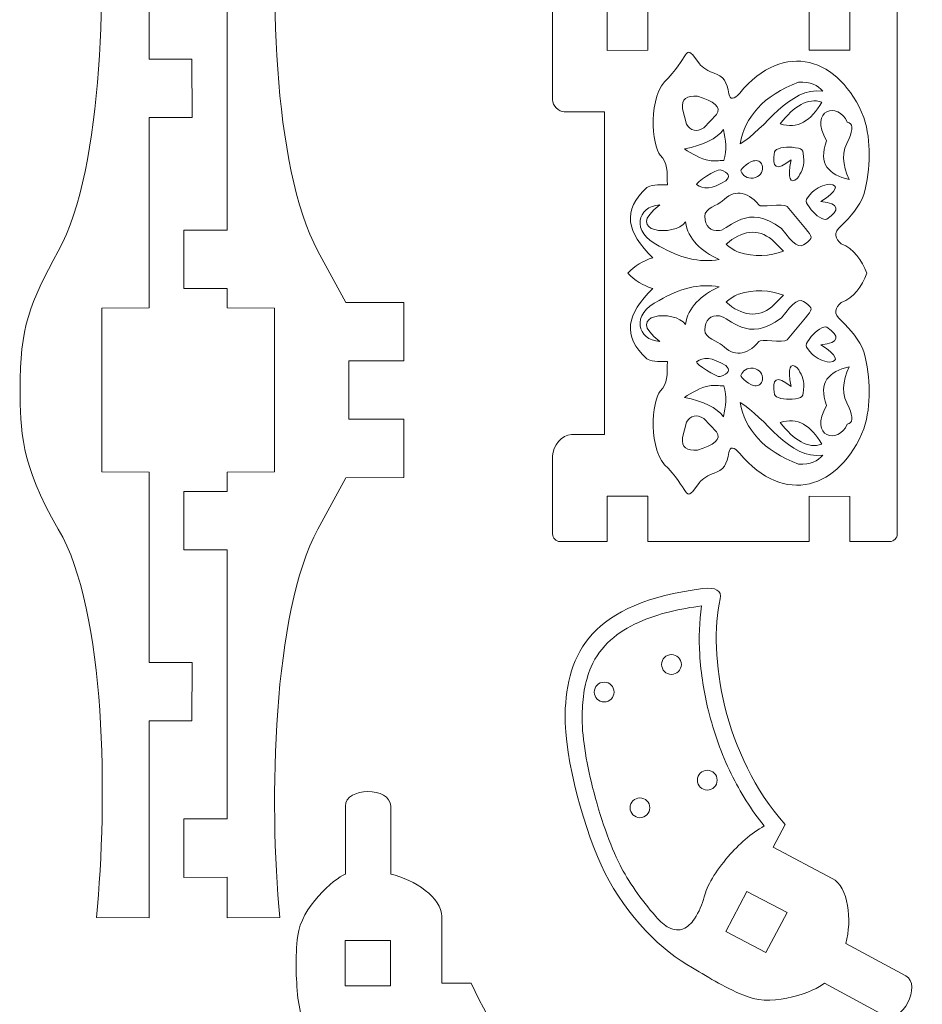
# Model space of a CAD drawing. Header units: centimetres. Extents: x -33 to 33, y -31.2 to 31.2.
# Tile 38 of 41: x 14.8 to 26.8, y -18.4 to -5.2. Entities that reach past the tile are written whole.
import ezdxf

# ---------------------------------------------------------------- set-up
doc = ezdxf.new("R2010")
doc.units = ezdxf.units.CM
doc.header["$MEASUREMENT"] = 0
doc.layers.add('layer 1', color=7, linetype='Continuous')

msp = doc.modelspace()

# ---------------------------------------------------------------- linework, layer by layer
at = {"layer": 'layer 1', "color": 250, "lineweight": 9}
for points, knots in [([(15.30892, -8.32359), (15.91531, -7.2059), (15.96488, -4.70376), (15.819, -3.14547), (15.819, -3.14547), (15.819, -3.14547), (16.5193, -3.1426), (16.5193, -3.1426), (16.5193, -3.1426), (16.5193, -3.1426), (16.5193, -5.7665), (16.5193, -5.7665), (16.5193, -5.7665), (16.5193, -5.7665), (17.09036, -5.7665), (17.09036, -5.7665), (17.09036, -5.7665), (17.09036, -5.7665), (17.09151, -6.54446), (17.09151, -6.54446), (17.09151, -6.54446), (17.09151, -6.54446), (16.51812, -6.54446), (16.51812, -6.54446), (16.51812, -6.54446), (16.51812, -6.54446), (16.52073, -9.08184), (16.52073, -9.08184), (16.52073, -9.08184), (16.52073, -9.08184), (15.88766, -9.08427), (15.88766, -9.08427), (15.88766, -9.08427), (15.88894, -9.81277), (15.88889, -10.54056), (15.88763, -11.26906), (15.88763, -11.26906), (15.88763, -11.26906), (16.52069, -11.27149), (16.52069, -11.27149), (16.52069, -11.27149), (16.52069, -11.27149), (16.52009, -13.80885), (16.52009, -13.80885), (16.52009, -13.80885), (16.52009, -13.80885), (17.09266, -13.80885), (17.09266, -13.80885), (17.09266, -13.80885), (17.09266, -13.80885), (17.09031, -14.58682), (17.09031, -14.58682), (17.09031, -14.58682), (17.09031, -14.58682), (16.5199, -14.58682), (16.5199, -14.58682), (16.5199, -14.58682), (16.5199, -14.58682), (16.51925, -17.21073), (16.51925, -17.21073), (16.51925, -17.21073), (16.51925, -17.21073), (15.81897, -17.20786), (15.81897, -17.20786), (15.81897, -17.20786), (15.96483, -15.64958), (15.95371, -13.12567), (15.30887, -12.02974), (15.30887, -12.02974), (14.79409, -11.1548), (14.80453, -10.69218), (14.8007, -10.17427), (14.8007, -10.17427), (14.79448, -9.33541), (14.9291, -9.02367), (15.30892, -8.32359)], [0, 0, 0, 0, 0.05, 0.05, 0.05, 0.05, 0.1, 0.1, 0.1, 0.1, 0.15, 0.15, 0.15, 0.15, 0.2, 0.2, 0.2, 0.2, 0.25, 0.25, 0.25, 0.25, 0.3, 0.3, 0.3, 0.3, 0.35, 0.35, 0.35, 0.35, 0.4, 0.4, 0.4, 0.4, 0.45, 0.45, 0.45, 0.45, 0.5, 0.5, 0.5, 0.5, 0.55, 0.55, 0.55, 0.55, 0.6, 0.6, 0.6, 0.6, 0.65, 0.65, 0.65, 0.65, 0.7, 0.7, 0.7, 0.7, 0.75, 0.75, 0.75, 0.75, 0.8, 0.8, 0.8, 0.8, 0.85, 0.85, 0.85, 0.85, 0.9, 0.9, 0.9, 0.9, 1, 1, 1, 1]), ([(19.9156, -9.00905), (19.9156, -9.00905), (19.1416, -9.00814), (19.1416, -9.00814), (19.1416, -9.00814), (19.1416, -9.00814), (18.7702, -8.32359), (18.7702, -8.32359), (18.7702, -8.32359), (18.1638, -7.20591), (18.11424, -4.70376), (18.26012, -3.14547), (18.26012, -3.14547), (18.26012, -3.14547), (17.55983, -3.14262), (17.55983, -3.14262), (17.55983, -3.14262), (17.55983, -3.14262), (17.55969, -3.68149), (17.55969, -3.68149), (17.55969, -3.68149), (17.55969, -3.68149), (16.9822, -3.68109), (16.9822, -3.68109), (16.9822, -3.68109), (16.9822, -3.68109), (16.981, -4.45947), (16.981, -4.45947), (16.981, -4.45947), (16.981, -4.45947), (17.55951, -4.45982), (17.55951, -4.45982), (17.55951, -4.45982), (17.55951, -4.45982), (17.55863, -8.04612), (17.55863, -8.04612), (17.55863, -8.04612), (17.55863, -8.04612), (16.98116, -8.04572), (16.98116, -8.04572), (16.98116, -8.04572), (16.98116, -8.04572), (16.97994, -8.8241), (16.97994, -8.8241), (16.97994, -8.8241), (16.97994, -8.8241), (17.55844, -8.82445), (17.55844, -8.82445), (17.55844, -8.82445), (17.55844, -8.82445), (17.55838, -9.08184), (17.55838, -9.08184), (17.55838, -9.08184), (17.55838, -9.08184), (18.19145, -9.08427), (18.19145, -9.08427), (18.19145, -9.08427), (18.19019, -9.81277), (18.19022, -10.54057), (18.19149, -11.26906), (18.19149, -11.26906), (18.19149, -11.26906), (17.55843, -11.27149), (17.55843, -11.27149), (17.55843, -11.27149), (17.55843, -11.27149), (17.55849, -11.52888), (17.55849, -11.52888), (17.55849, -11.52888), (17.55849, -11.52888), (16.97999, -11.52924), (16.97999, -11.52924), (16.97999, -11.52924), (16.97999, -11.52924), (16.98119, -12.30761), (16.98119, -12.30761), (16.98119, -12.30761), (16.98119, -12.30761), (17.55868, -12.30723), (17.55868, -12.30723), (17.55868, -12.30723), (17.55868, -12.30723), (17.55955, -15.89351), (17.55955, -15.89351), (17.55955, -15.89351), (17.55955, -15.89351), (16.98104, -15.89387), (16.98104, -15.89387), (16.98104, -15.89387), (16.98104, -15.89387), (16.98224, -16.67224), (16.98224, -16.67224), (16.98224, -16.67224), (16.98224, -16.67224), (17.55973, -16.67185), (17.55973, -16.67185), (17.55973, -16.67185), (17.55973, -16.67185), (17.55986, -17.21073), (17.55986, -17.21073), (17.55986, -17.21073), (17.55986, -17.21073), (18.26016, -17.20786), (18.26016, -17.20786), (18.26016, -17.20786), (18.11428, -15.64958), (18.16384, -13.14743), (18.77024, -12.02974), (18.77024, -12.02974), (18.77024, -12.02974), (19.14163, -11.34521), (19.14163, -11.34521), (19.14163, -11.34521), (19.14163, -11.34521), (19.91563, -11.34429), (19.91563, -11.34429), (19.91563, -11.34429), (19.91563, -11.34429), (19.91399, -10.56596), (19.91399, -10.56596), (19.91399, -10.56596), (19.91399, -10.56596), (19.18239, -10.56628), (19.18239, -10.56628), (19.18239, -10.56628), (19.18193, -10.30643), (19.1819, -10.04692), (19.18236, -9.78705), (19.18236, -9.78705), (19.18236, -9.78705), (19.91396, -9.78739), (19.91396, -9.78739), (19.91396, -9.78739), (19.91396, -9.78739), (19.9156, -9.00905), (19.9156, -9.00905)], [0, 0, 0, 0, 0.02857143, 0.02857143, 0.02857143, 0.02857143, 0.05714286, 0.05714286, 0.05714286, 0.05714286, 0.08571429, 0.08571429, 0.08571429, 0.08571429, 0.11428571, 0.11428571, 0.11428571, 0.11428571, 0.14285714, 0.14285714, 0.14285714, 0.14285714, 0.17142857, 0.17142857, 0.17142857, 0.17142857, 0.2, 0.2, 0.2, 0.2, 0.22857143, 0.22857143, 0.22857143, 0.22857143, 0.25714286, 0.25714286, 0.25714286, 0.25714286, 0.28571429, 0.28571429, 0.28571429, 0.28571429, 0.31428571, 0.31428571, 0.31428571, 0.31428571, 0.34285714, 0.34285714, 0.34285714, 0.34285714, 0.37142857, 0.37142857, 0.37142857, 0.37142857, 0.4, 0.4, 0.4, 0.4, 0.42857143, 0.42857143, 0.42857143, 0.42857143, 0.45714286, 0.45714286, 0.45714286, 0.45714286, 0.48571429, 0.48571429, 0.48571429, 0.48571429, 0.51428571, 0.51428571, 0.51428571, 0.51428571, 0.54285714, 0.54285714, 0.54285714, 0.54285714, 0.57142857, 0.57142857, 0.57142857, 0.57142857, 0.6, 0.6, 0.6, 0.6, 0.62857143, 0.62857143, 0.62857143, 0.62857143, 0.65714286, 0.65714286, 0.65714286, 0.65714286, 0.68571429, 0.68571429, 0.68571429, 0.68571429, 0.71428571, 0.71428571, 0.71428571, 0.71428571, 0.74285714, 0.74285714, 0.74285714, 0.74285714, 0.77142857, 0.77142857, 0.77142857, 0.77142857, 0.8, 0.8, 0.8, 0.8, 0.82857143, 0.82857143, 0.82857143, 0.82857143, 0.85714286, 0.85714286, 0.85714286, 0.85714286, 0.88571429, 0.88571429, 0.88571429, 0.88571429, 0.91428571, 0.91428571, 0.91428571, 0.91428571, 0.94285714, 0.94285714, 0.94285714, 0.94285714, 1, 1, 1, 1]), ([(23.37159, -5.04255), (23.37159, -5.04255), (25.31658, -5.04255), (25.31658, -5.04255), (25.31658, -5.04255), (25.31658, -5.04255), (25.31668, -5.64771), (25.31668, -5.64771), (25.31668, -5.64771), (25.31668, -5.64771), (25.8606, -5.64465), (25.8606, -5.64465), (25.8606, -5.64465), (25.8606, -5.64465), (25.86049, -5.04255), (25.86049, -5.04255), (25.86049, -5.04255), (25.86049, -5.04255), (26.39156, -5.04255), (26.39156, -5.04255), (26.39156, -5.04255), (26.4468, -5.04255), (26.49202, -5.08775), (26.49202, -5.14301), (26.49202, -5.14301), (26.49202, -5.14301), (26.49202, -12.09497), (26.49202, -12.09497), (26.49202, -12.09497), (26.49202, -12.15021), (26.4468, -12.19543), (26.39156, -12.19543), (26.39156, -12.19543), (26.39156, -12.19543), (25.86044, -12.19543), (25.86044, -12.19543), (25.86044, -12.19543), (25.86044, -12.19543), (25.86056, -11.59439), (25.86056, -11.59439), (25.86056, -11.59439), (25.86056, -11.59439), (25.31664, -11.59133), (25.31664, -11.59133), (25.31664, -11.59133), (25.31664, -11.59133), (25.31655, -12.19543), (25.31655, -12.19543), (25.31655, -12.19543), (25.31655, -12.19543), (23.16835, -12.19543), (23.16835, -12.19543), (23.16835, -12.19543), (23.16835, -12.19543), (23.16846, -11.59289), (23.16846, -11.59289), (23.16846, -11.59289), (23.16846, -11.59289), (22.62454, -11.58985), (22.62454, -11.58985), (22.62454, -11.58985), (22.62454, -11.58985), (22.62444, -12.19543), (22.62444, -12.19543), (22.62444, -12.19543), (22.62444, -12.19543), (21.9978, -12.19543), (21.9978, -12.19543), (21.9978, -12.19543), (21.94256, -12.19543), (21.89735, -12.15021), (21.89735, -12.09497), (21.89735, -12.09497), (21.89735, -12.09497), (21.89735, -11.05215), (21.89735, -11.05215), (21.89735, -11.05215), (21.89735, -10.9261), (22.02207, -10.76905), (22.14811, -10.76905), (22.14811, -10.76905), (22.14811, -10.76905), (22.58773, -10.76905), (22.58773, -10.76905), (22.58773, -10.76905), (22.58773, -10.76905), (22.58773, -6.46873), (22.58773, -6.46873), (22.58773, -6.46873), (22.58773, -6.46873), (22.05287, -6.46873), (22.05287, -6.46873), (22.05287, -6.46873), (21.97836, -6.46873), (21.89735, -6.38264), (21.89735, -6.30811), (21.89735, -6.30811), (21.89735, -6.30811), (21.89735, -5.14301), (21.89735, -5.14301), (21.89735, -5.14301), (21.89735, -5.09237), (21.93532, -5.05017), (21.9842, -5.04348), (21.9842, -5.04348), (21.9842, -5.04348), (22.62448, -5.04303), (22.62448, -5.04303), (22.62448, -5.04303), (22.62448, -5.04303), (22.62459, -5.64919), (22.62459, -5.64919), (22.62459, -5.64919), (22.62459, -5.64919), (23.16851, -5.64613), (23.16851, -5.64613), (23.16851, -5.64613), (23.16851, -5.64613), (23.16839, -5.04268), (23.16839, -5.04268), (23.16839, -5.04268), (23.16839, -5.04268), (23.37159, -5.04255), (23.37159, -5.04255)], [0, 0, 0, 0, 0.03125, 0.03125, 0.03125, 0.03125, 0.0625, 0.0625, 0.0625, 0.0625, 0.09375, 0.09375, 0.09375, 0.09375, 0.125, 0.125, 0.125, 0.125, 0.15625, 0.15625, 0.15625, 0.15625, 0.1875, 0.1875, 0.1875, 0.1875, 0.21875, 0.21875, 0.21875, 0.21875, 0.25, 0.25, 0.25, 0.25, 0.28125, 0.28125, 0.28125, 0.28125, 0.3125, 0.3125, 0.3125, 0.3125, 0.34375, 0.34375, 0.34375, 0.34375, 0.375, 0.375, 0.375, 0.375, 0.40625, 0.40625, 0.40625, 0.40625, 0.4375, 0.4375, 0.4375, 0.4375, 0.46875, 0.46875, 0.46875, 0.46875, 0.5, 0.5, 0.5, 0.5, 0.53125, 0.53125, 0.53125, 0.53125, 0.5625, 0.5625, 0.5625, 0.5625, 0.59375, 0.59375, 0.59375, 0.59375, 0.625, 0.625, 0.625, 0.625, 0.65625, 0.65625, 0.65625, 0.65625, 0.6875, 0.6875, 0.6875, 0.6875, 0.71875, 0.71875, 0.71875, 0.71875, 0.75, 0.75, 0.75, 0.75, 0.78125, 0.78125, 0.78125, 0.78125, 0.8125, 0.8125, 0.8125, 0.8125, 0.84375, 0.84375, 0.84375, 0.84375, 0.875, 0.875, 0.875, 0.875, 0.90625, 0.90625, 0.90625, 0.90625, 0.9375, 0.9375, 0.9375, 0.9375, 1, 1, 1, 1]), ([(24.39742, -6.89562), (24.46187, -6.53957), (24.69992, -6.25582), (25.17651, -6.07146), (25.17651, -6.07146), (25.33779, -6.06322), (25.43166, -6.11622), (25.49845, -6.1938), (25.49845, -6.1938), (25.0479, -6.12628), (24.73413, -6.70582), (24.39742, -6.89562)], [0, 0, 0, 0, 0.25, 0.25, 0.25, 0.25, 0.5, 0.5, 0.5, 0.5, 1, 1, 1, 1]), ([(23.62964, -6.42872), (23.61038, -6.29171), (23.68973, -6.24805), (23.82925, -6.26131), (23.82925, -6.26131), (24.04856, -6.32516), (24.15726, -6.40349), (24.08035, -6.50597), (24.08035, -6.50597), (24.08035, -6.50597), (23.91295, -6.67982), (23.91295, -6.67982), (23.91295, -6.67982), (23.81528, -6.74411), (23.74018, -6.72072), (23.68116, -6.63475), (23.68116, -6.63475), (23.68116, -6.63475), (23.62964, -6.42872), (23.62964, -6.42872)], [0, 0, 0, 0, 0.16666667, 0.16666667, 0.16666667, 0.16666667, 0.33333333, 0.33333333, 0.33333333, 0.33333333, 0.5, 0.5, 0.5, 0.5, 0.66666667, 0.66666667, 0.66666667, 0.66666667, 1, 1, 1, 1]), ([(24.93183, -6.62844), (25.11639, -6.39128), (25.30099, -6.27539), (25.48557, -6.3387), (25.48557, -6.3387), (25.34214, -6.59167), (25.16113, -6.70172), (24.93183, -6.62844)], [0, 0, 0, 0, 0.33333333, 0.33333333, 0.33333333, 0.33333333, 1, 1, 1, 1]), ([(25.54996, -6.85699), (25.30187, -6.42713), (25.71323, -6.33176), (25.82361, -6.60588), (25.82361, -6.60588), (25.90703, -6.61492), (25.89797, -6.70412), (25.8526, -6.82481), (25.8526, -6.82481), (25.74467, -6.99336), (25.75979, -7.17795), (25.8493, -7.37223), (25.8493, -7.37223), (25.58086, -7.30543), (25.43197, -7.16428), (25.54996, -6.85699)], [0, 0, 0, 0, 0.2, 0.2, 0.2, 0.2, 0.4, 0.4, 0.4, 0.4, 0.6, 0.6, 0.6, 0.6, 1, 1, 1, 1]), ([(23.65379, -6.96316), (23.75394, -7.02802), (23.8699, -7.09432), (23.98948, -7.11797), (23.98948, -7.11797), (24.05254, -7.13043), (24.11548, -7.11596), (24.18015, -7.11608), (24.18015, -7.11608), (24.22513, -6.97477), (24.20534, -6.84157), (24.17532, -6.7056), (24.17532, -6.7056), (24.08811, -6.82699), (23.90847, -6.91047), (23.65379, -6.96316)], [0, 0, 0, 0, 0.2, 0.2, 0.2, 0.2, 0.4, 0.4, 0.4, 0.4, 0.6, 0.6, 0.6, 0.6, 1, 1, 1, 1]), ([(25.07586, -7.10881), (25.02681, -7.36792), (25.06267, -7.4324), (25.15957, -7.35668), (25.15957, -7.35668), (25.21075, -7.28251), (25.24683, -7.20334), (25.24649, -7.11203), (25.24649, -7.11203), (25.23999, -6.9602), (25.23341, -6.95397), (25.08874, -6.94139), (25.08874, -6.94139), (24.99733, -6.92689), (24.86066, -6.95887), (24.85372, -7.00257), (24.85372, -7.00257), (24.81936, -7.21064), (24.87847, -7.26992), (25.07586, -7.10881)], [0, 0, 0, 0, 0.16666667, 0.16666667, 0.16666667, 0.16666667, 0.33333333, 0.33333333, 0.33333333, 0.33333333, 0.5, 0.5, 0.5, 0.5, 0.66666667, 0.66666667, 0.66666667, 0.66666667, 1, 1, 1, 1]), ([(24.40788, -7.2545), (24.43297, -7.32622), (24.48798, -7.35661), (24.56885, -7.35108), (24.56885, -7.35108), (24.65836, -7.33054), (24.69824, -7.27932), (24.69762, -7.20299), (24.69762, -7.20299), (24.68026, -7.14116), (24.64633, -7.11247), (24.5946, -7.11929), (24.5946, -7.11929), (24.54068, -7.11371), (24.39832, -7.23072), (24.40788, -7.2545)], [0, 0, 0, 0, 0.2, 0.2, 0.2, 0.2, 0.4, 0.4, 0.4, 0.4, 0.6, 0.6, 0.6, 0.6, 1, 1, 1, 1]), ([(23.81724, -7.43641), (23.89877, -7.50487), (24.02224, -7.49997), (24.20681, -7.38811), (24.20681, -7.38811), (24.26521, -7.33086), (24.25466, -7.28016), (24.13274, -7.24003), (24.13274, -7.24003), (24.08553, -7.2266), (23.79764, -7.41523), (23.81724, -7.43641)], [0, 0, 0, 0, 0.25, 0.25, 0.25, 0.25, 0.5, 0.5, 0.5, 0.5, 1, 1, 1, 1]), ([(25.47433, -7.66495), (25.69337, -7.51809), (25.71415, -7.44729), (25.59222, -7.43138), (25.59222, -7.43138), (25.50346, -7.44695), (25.42174, -7.4768), (25.35691, -7.5411), (25.35691, -7.5411), (25.25328, -7.65226), (25.25346, -7.66132), (25.346, -7.77323), (25.346, -7.77323), (25.39981, -7.84854), (25.51849, -7.92348), (25.55449, -7.89776), (25.55449, -7.89776), (25.72686, -7.77626), (25.72762, -7.69254), (25.47433, -7.66495)], [0, 0, 0, 0, 0.16666667, 0.16666667, 0.16666667, 0.16666667, 0.33333333, 0.33333333, 0.33333333, 0.33333333, 0.5, 0.5, 0.5, 0.5, 0.66666667, 0.66666667, 0.66666667, 0.66666667, 1, 1, 1, 1]), ([(23.92485, -7.85722), (23.93185, -7.99816), (23.99728, -8.06396), (24.12445, -8.05036), (24.12445, -8.05036), (24.25832, -8.0334), (24.4923, -7.67463), (24.94862, -8.02462), (24.94862, -8.02462), (25.10768, -8.23342), (25.18737, -8.30223), (25.27698, -8.21776), (25.27698, -8.21776), (25.36595, -8.15076), (25.36455, -8.1337), (25.27054, -8.02462), (25.27054, -8.02462), (25.27054, -8.02462), (25.02589, -7.72844), (25.02589, -7.72844), (25.02589, -7.72844), (24.96685, -7.68337), (24.65994, -7.74777), (24.646, -7.70911), (24.646, -7.70911), (24.47801, -7.50826), (24.30908, -7.50729), (24.15827, -7.65841), (24.15827, -7.65841), (24.10496, -7.71031), (23.92585, -7.75515), (23.92485, -7.85722)], [0, 0, 0, 0, 0.11111111, 0.11111111, 0.11111111, 0.11111111, 0.22222222, 0.22222222, 0.22222222, 0.22222222, 0.33333333, 0.33333333, 0.33333333, 0.33333333, 0.44444444, 0.44444444, 0.44444444, 0.44444444, 0.55555556, 0.55555556, 0.55555556, 0.55555556, 0.66666667, 0.66666667, 0.66666667, 0.66666667, 0.77777778, 0.77777778, 0.77777778, 0.77777778, 1, 1, 1, 1]), ([(23.6677, -7.93489), (23.70365, -8.16897), (23.8764, -8.32327), (24.11844, -8.43711), (24.11844, -8.43711), (23.85231, -8.48601), (23.58617, -8.41401), (23.32002, -8.25684), (23.32002, -8.25684), (22.92808, -8.06709), (23.02813, -7.72457), (23.32646, -7.70955), (23.32646, -7.70955), (22.82442, -8.08302), (23.53228, -8.13879), (23.6677, -7.93489)], [0, 0, 0, 0, 0.2, 0.2, 0.2, 0.2, 0.4, 0.4, 0.4, 0.4, 0.6, 0.6, 0.6, 0.6, 1, 1, 1, 1]), ([(24.21177, -8.23268), (24.41144, -8.04837), (24.63771, -8.021), (24.82024, -8.1715), (24.82024, -8.1715), (24.82024, -8.1715), (24.97476, -8.32766), (24.97476, -8.32766), (24.97476, -8.32766), (24.78912, -8.39188), (24.59165, -8.40517), (24.37596, -8.34053), (24.37596, -8.34053), (24.30824, -8.31132), (24.25485, -8.27472), (24.21177, -8.23268)], [0, 0, 0, 0, 0.2, 0.2, 0.2, 0.2, 0.4, 0.4, 0.4, 0.4, 0.6, 0.6, 0.6, 0.6, 1, 1, 1, 1]), ([(23.6677, -9.30288), (23.70365, -9.0688), (23.8764, -8.91451), (24.11844, -8.80066), (24.11844, -8.80066), (23.85231, -8.75176), (23.58617, -8.82378), (23.32002, -8.98094), (23.32002, -8.98094), (22.92808, -9.17068), (23.02813, -9.5132), (23.32646, -9.52823), (23.32646, -9.52823), (22.82442, -9.15475), (23.53228, -9.09899), (23.6677, -9.30288)], [0, 0, 0, 0, 0.2, 0.2, 0.2, 0.2, 0.4, 0.4, 0.4, 0.4, 0.6, 0.6, 0.6, 0.6, 1, 1, 1, 1]), ([(24.21177, -9.00509), (24.41144, -9.1894), (24.63771, -9.21677), (24.82024, -9.06626), (24.82024, -9.06626), (24.82024, -9.06626), (24.97476, -8.91011), (24.97476, -8.91011), (24.97476, -8.91011), (24.78912, -8.84591), (24.59165, -8.8326), (24.37596, -8.89724), (24.37596, -8.89724), (24.30824, -8.92644), (24.25485, -8.96307), (24.21177, -9.00509)], [0, 0, 0, 0, 0.2, 0.2, 0.2, 0.2, 0.4, 0.4, 0.4, 0.4, 0.6, 0.6, 0.6, 0.6, 1, 1, 1, 1]), ([(23.92485, -9.38057), (23.93185, -9.2396), (23.99728, -9.17381), (24.12445, -9.18742), (24.12445, -9.18742), (24.25832, -9.20437), (24.4923, -9.56316), (24.94862, -9.21315), (24.94862, -9.21315), (25.10768, -9.00436), (25.18737, -8.93553), (25.27698, -9.02001), (25.27698, -9.02001), (25.36595, -9.08702), (25.36455, -9.10407), (25.27054, -9.21315), (25.27054, -9.21315), (25.27054, -9.21315), (25.02589, -9.50935), (25.02589, -9.50935), (25.02589, -9.50935), (24.96685, -9.55442), (24.65994, -9.49001), (24.646, -9.52865), (24.646, -9.52865), (24.47801, -9.72953), (24.30908, -9.73048), (24.15827, -9.57937), (24.15827, -9.57937), (24.10496, -9.52747), (23.92585, -9.48263), (23.92485, -9.38057)], [0, 0, 0, 0, 0.11111111, 0.11111111, 0.11111111, 0.11111111, 0.22222222, 0.22222222, 0.22222222, 0.22222222, 0.33333333, 0.33333333, 0.33333333, 0.33333333, 0.44444444, 0.44444444, 0.44444444, 0.44444444, 0.55555556, 0.55555556, 0.55555556, 0.55555556, 0.66666667, 0.66666667, 0.66666667, 0.66666667, 0.77777778, 0.77777778, 0.77777778, 0.77777778, 1, 1, 1, 1]), ([(25.47433, -9.57283), (25.69337, -9.71969), (25.71415, -9.79048), (25.59222, -9.80641), (25.59222, -9.80641), (25.50346, -9.79083), (25.42174, -9.76098), (25.35691, -9.69668), (25.35691, -9.69668), (25.25328, -9.58552), (25.25346, -9.57646), (25.346, -9.46456), (25.346, -9.46456), (25.39981, -9.38923), (25.51849, -9.3143), (25.55449, -9.34), (25.55449, -9.34), (25.72686, -9.46151), (25.72762, -9.54522), (25.47433, -9.57283)], [0, 0, 0, 0, 0.16666667, 0.16666667, 0.16666667, 0.16666667, 0.33333333, 0.33333333, 0.33333333, 0.33333333, 0.5, 0.5, 0.5, 0.5, 0.66666667, 0.66666667, 0.66666667, 0.66666667, 1, 1, 1, 1]), ([(23.81724, -9.80137), (23.89877, -9.7329), (24.02224, -9.7378), (24.20681, -9.84966), (24.20681, -9.84966), (24.26521, -9.90692), (24.25466, -9.95761), (24.13274, -9.99774), (24.13274, -9.99774), (24.08553, -10.01117), (23.79764, -9.82255), (23.81724, -9.80137)], [0, 0, 0, 0, 0.25, 0.25, 0.25, 0.25, 0.5, 0.5, 0.5, 0.5, 1, 1, 1, 1]), ([(25.07586, -10.12898), (25.02681, -9.86985), (25.06267, -9.80538), (25.15957, -9.88109), (25.15957, -9.88109), (25.21075, -9.95526), (25.24683, -10.03443), (25.24649, -10.12574), (25.24649, -10.12574), (25.23999, -10.27758), (25.23341, -10.2838), (25.08874, -10.29637), (25.08874, -10.29637), (24.99733, -10.31088), (24.86066, -10.2789), (24.85372, -10.23522), (24.85372, -10.23522), (24.81936, -10.02714), (24.87847, -9.96786), (25.07586, -10.12898)], [0, 0, 0, 0, 0.16666667, 0.16666667, 0.16666667, 0.16666667, 0.33333333, 0.33333333, 0.33333333, 0.33333333, 0.5, 0.5, 0.5, 0.5, 0.66666667, 0.66666667, 0.66666667, 0.66666667, 1, 1, 1, 1]), ([(24.40788, -9.98327), (24.43297, -9.91155), (24.48798, -9.88116), (24.56885, -9.88669), (24.56885, -9.88669), (24.65836, -9.90723), (24.69824, -9.95845), (24.69762, -10.03478), (24.69762, -10.03478), (24.68026, -10.09661), (24.64633, -10.12532), (24.5946, -10.11848), (24.5946, -10.11848), (24.54068, -10.12407), (24.39832, -10.00704), (24.40788, -9.98327)], [0, 0, 0, 0, 0.2, 0.2, 0.2, 0.2, 0.4, 0.4, 0.4, 0.4, 0.6, 0.6, 0.6, 0.6, 1, 1, 1, 1]), ([(25.54996, -10.38077), (25.30187, -10.81066), (25.71323, -10.90601), (25.82361, -10.6319), (25.82361, -10.6319), (25.90703, -10.62287), (25.89797, -10.53367), (25.8526, -10.41298), (25.8526, -10.41298), (25.74467, -10.24442), (25.75979, -10.05983), (25.8493, -9.86556), (25.8493, -9.86556), (25.58086, -9.93235), (25.43197, -10.07349), (25.54996, -10.38077)], [0, 0, 0, 0, 0.2, 0.2, 0.2, 0.2, 0.4, 0.4, 0.4, 0.4, 0.6, 0.6, 0.6, 0.6, 1, 1, 1, 1]), ([(23.65379, -10.27462), (23.75394, -10.20975), (23.8699, -10.14345), (23.98948, -10.1198), (23.98948, -10.1198), (24.05254, -10.10734), (24.11548, -10.1218), (24.18015, -10.12169), (24.18015, -10.12169), (24.22513, -10.26301), (24.20534, -10.39622), (24.17532, -10.53217), (24.17532, -10.53217), (24.08811, -10.4108), (23.90847, -10.32732), (23.65379, -10.27462)], [0, 0, 0, 0, 0.2, 0.2, 0.2, 0.2, 0.4, 0.4, 0.4, 0.4, 0.6, 0.6, 0.6, 0.6, 1, 1, 1, 1]), ([(24.39742, -10.34215), (24.46187, -10.69821), (24.69992, -10.98195), (25.17651, -11.16632), (25.17651, -11.16632), (25.33779, -11.17455), (25.43166, -11.12156), (25.49845, -11.04398), (25.49845, -11.04398), (25.0479, -11.11149), (24.73413, -10.53197), (24.39742, -10.34215)], [0, 0, 0, 0, 0.25, 0.25, 0.25, 0.25, 0.5, 0.5, 0.5, 0.5, 1, 1, 1, 1]), ([(23.62964, -10.80906), (23.61038, -10.94605), (23.68973, -10.98972), (23.82925, -10.97646), (23.82925, -10.97646), (24.04856, -10.91261), (24.15726, -10.83428), (24.08035, -10.7318), (24.08035, -10.7318), (24.08035, -10.7318), (23.91295, -10.55795), (23.91295, -10.55795), (23.91295, -10.55795), (23.81528, -10.49368), (23.74018, -10.51705), (23.68116, -10.60302), (23.68116, -10.60302), (23.68116, -10.60302), (23.62964, -10.80906), (23.62964, -10.80906)], [0, 0, 0, 0, 0.16666667, 0.16666667, 0.16666667, 0.16666667, 0.33333333, 0.33333333, 0.33333333, 0.33333333, 0.5, 0.5, 0.5, 0.5, 0.66666667, 0.66666667, 0.66666667, 0.66666667, 1, 1, 1, 1]), ([(24.93183, -10.60933), (25.11639, -10.84649), (25.30099, -10.96239), (25.48557, -10.89908), (25.48557, -10.89908), (25.34214, -10.64611), (25.16113, -10.53605), (24.93183, -10.60933)], [0, 0, 0, 0, 0.33333333, 0.33333333, 0.33333333, 0.33333333, 1, 1, 1, 1]), ([(23.89445, -12.82325), (24.07334, -12.80014), (24.15467, -12.85364), (24.1313, -12.95911), (24.1313, -12.95911), (23.96733, -13.69928), (24.17614, -15.05171), (24.99947, -15.96812), (24.99947, -15.96812), (24.99947, -15.96812), (24.83639, -16.27183), (24.83639, -16.27183), (24.83639, -16.27183), (24.83639, -16.27183), (25.62271, -16.6861), (25.62271, -16.6861), (25.62271, -16.6861), (25.8446, -16.80298), (25.89, -17.23881), (25.80612, -17.55326), (25.80612, -17.55326), (25.80612, -17.55326), (26.60471, -17.98302), (26.60471, -17.98302), (26.60471, -17.98302), (26.82557, -18.10186), (26.55404, -18.64112), (26.31871, -18.51446), (26.31871, -18.51446), (26.31871, -18.51446), (25.52013, -18.08469), (25.52013, -18.08469), (25.52013, -18.08469), (25.39788, -18.19175), (24.85122, -18.39943), (24.50287, -18.26619), (24.50287, -18.26619), (24.20966, -18.15403), (23.99551, -18.01792), (23.764, -17.87685), (23.764, -17.87685), (23.36012, -17.66463), (22.88498, -17.18616), (22.59389, -16.60993), (22.59389, -16.60993), (22.33145, -16.09035), (22.05161, -15.0856), (22.06455, -14.49907), (22.06455, -14.49907), (22.08256, -13.68263), (22.41367, -13.01452), (23.89445, -12.82325)], [0, 0, 0, 0, 0.07142857, 0.07142857, 0.07142857, 0.07142857, 0.14285714, 0.14285714, 0.14285714, 0.14285714, 0.21428571, 0.21428571, 0.21428571, 0.21428571, 0.28571429, 0.28571429, 0.28571429, 0.28571429, 0.35714286, 0.35714286, 0.35714286, 0.35714286, 0.42857143, 0.42857143, 0.42857143, 0.42857143, 0.5, 0.5, 0.5, 0.5, 0.57142857, 0.57142857, 0.57142857, 0.57142857, 0.64285714, 0.64285714, 0.64285714, 0.64285714, 0.71428571, 0.71428571, 0.71428571, 0.71428571, 0.78571429, 0.78571429, 0.78571429, 0.78571429, 0.85714286, 0.85714286, 0.85714286, 0.85714286, 1, 1, 1, 1]), ([(23.48177, -13.70304), (23.40901, -13.70304), (23.35003, -13.76201), (23.35003, -13.83478), (23.35003, -13.83478), (23.35003, -13.90753), (23.40901, -13.96652), (23.48177, -13.96652), (23.48177, -13.96652), (23.55452, -13.96652), (23.61351, -13.90753), (23.61351, -13.83478), (23.61351, -13.83478), (23.61351, -13.76201), (23.55452, -13.70304), (23.48177, -13.70304)], [0, 0, 0, 0, 0.2, 0.2, 0.2, 0.2, 0.4, 0.4, 0.4, 0.4, 0.6, 0.6, 0.6, 0.6, 1, 1, 1, 1]), ([(22.58502, -14.07109), (22.51226, -14.07109), (22.45328, -14.13006), (22.45328, -14.20283), (22.45328, -14.20283), (22.45328, -14.27558), (22.51226, -14.33457), (22.58502, -14.33457), (22.58502, -14.33457), (22.65777, -14.33457), (22.71676, -14.27558), (22.71676, -14.20283), (22.71676, -14.20283), (22.71676, -14.13006), (22.65777, -14.07109), (22.58502, -14.07109)], [0, 0, 0, 0, 0.2, 0.2, 0.2, 0.2, 0.4, 0.4, 0.4, 0.4, 0.6, 0.6, 0.6, 0.6, 1, 1, 1, 1]), ([(23.95868, -15.24524), (23.88592, -15.24524), (23.82694, -15.30421), (23.82694, -15.37698), (23.82694, -15.37698), (23.82694, -15.44973), (23.88592, -15.50872), (23.95868, -15.50872), (23.95868, -15.50872), (24.03143, -15.50872), (24.09042, -15.44973), (24.09042, -15.37698), (24.09042, -15.37698), (24.09042, -15.30421), (24.03143, -15.24524), (23.95868, -15.24524)], [0, 0, 0, 0, 0.2, 0.2, 0.2, 0.2, 0.4, 0.4, 0.4, 0.4, 0.6, 0.6, 0.6, 0.6, 1, 1, 1, 1]), ([(24.21294, -29.32574), (24.85007, -29.24822), (25.17805, -29.4751), (25.46782, -29.07937), (25.46782, -29.07937), (25.6827, -28.78589), (25.34758, -28.18003), (25.27643, -27.64767), (25.27643, -27.64767), (25.20153, -27.08734), (25.38521, -26.60547), (25.41541, -26.54024), (25.41541, -26.54024), (25.65751, -26.01773), (25.58528, -25.60972), (24.7904, -25.49536), (24.7904, -25.49536), (24.27726, -25.42155), (23.25382, -25.33604), (22.65152, -24.22113), (22.65152, -24.22113), (22.26038, -23.49709), (21.74023, -21.78293), (23.07944, -20.55643), (23.07944, -20.55643), (23.19714, -20.44862), (23.31739, -20.34386), (22.99006, -20.19719), (22.99006, -20.19719), (22.15966, -19.8251), (21.36794, -19.317), (20.81251, -18.08128), (20.81251, -18.08128), (20.81251, -18.08128), (20.42006, -18.08433), (20.42006, -18.08433), (20.42006, -18.08433), (20.42006, -18.08433), (20.4202, -17.19557), (20.4202, -17.19557), (20.4202, -17.19557), (20.42025, -16.94474), (20.05651, -16.7015), (19.73923, -16.62909), (19.73923, -16.62909), (19.73923, -16.62909), (19.73923, -15.72221), (19.73923, -15.72221), (19.73923, -15.72221), (19.73558, -15.46464), (19.13355, -15.46661), (19.13571, -15.72221), (19.13571, -15.72221), (19.13571, -15.72221), (19.13571, -16.62909), (19.13571, -16.62909), (19.13571, -16.62909), (18.98401, -16.68733), (18.54495, -17.07926), (18.50025, -17.44953), (18.50025, -17.44953), (18.46472, -17.74369), (18.4788, -18.0058), (18.50019, -18.28469), (18.50019, -18.28469), (18.59751, -18.76527), (18.70479, -19.43174), (19.19633, -20.08198), (19.19633, -20.08198), (19.34461, -20.27812), (19.89973, -20.7828), (20.07938, -20.986), (20.07938, -20.986), (20.84187, -21.84849), (21.34785, -22.67981), (21.80748, -24.1355), (21.80748, -24.1355), (22.1694, -25.28173), (22.27306, -26.00602), (22.29966, -27.59098), (22.29966, -27.59098), (22.32164, -28.90066), (21.57938, -29.20166), (22.09321, -29.67141), (22.09321, -29.67141), (22.41414, -29.96484), (23.55664, -29.40559), (24.21294, -29.32574)], [0, 0, 0, 0, 0.04347826, 0.04347826, 0.04347826, 0.04347826, 0.08695652, 0.08695652, 0.08695652, 0.08695652, 0.13043478, 0.13043478, 0.13043478, 0.13043478, 0.17391304, 0.17391304, 0.17391304, 0.17391304, 0.2173913, 0.2173913, 0.2173913, 0.2173913, 0.26086957, 0.26086957, 0.26086957, 0.26086957, 0.30434783, 0.30434783, 0.30434783, 0.30434783, 0.34782609, 0.34782609, 0.34782609, 0.34782609, 0.39130435, 0.39130435, 0.39130435, 0.39130435, 0.43478261, 0.43478261, 0.43478261, 0.43478261, 0.47826087, 0.47826087, 0.47826087, 0.47826087, 0.52173913, 0.52173913, 0.52173913, 0.52173913, 0.56521739, 0.56521739, 0.56521739, 0.56521739, 0.60869565, 0.60869565, 0.60869565, 0.60869565, 0.65217391, 0.65217391, 0.65217391, 0.65217391, 0.69565217, 0.69565217, 0.69565217, 0.69565217, 0.73913043, 0.73913043, 0.73913043, 0.73913043, 0.7826087, 0.7826087, 0.7826087, 0.7826087, 0.82608696, 0.82608696, 0.82608696, 0.82608696, 0.86956522, 0.86956522, 0.86956522, 0.86956522, 0.91304348, 0.91304348, 0.91304348, 0.91304348, 1, 1, 1, 1]), ([(23.06193, -15.61329), (22.98917, -15.61329), (22.93019, -15.67227), (22.93019, -15.74503), (22.93019, -15.74503), (22.93019, -15.81778), (22.98917, -15.87677), (23.06193, -15.87677), (23.06193, -15.87677), (23.13468, -15.87677), (23.19367, -15.81778), (23.19367, -15.74503), (23.19367, -15.74503), (23.19367, -15.67227), (23.13468, -15.61329), (23.06193, -15.61329)], [0, 0, 0, 0, 0.2, 0.2, 0.2, 0.2, 0.4, 0.4, 0.4, 0.4, 0.6, 0.6, 0.6, 0.6, 1, 1, 1, 1]), ([(25.02199, -17.14186), (25.02199, -17.14186), (24.74154, -17.67485), (24.74154, -17.67485), (24.74154, -17.67485), (24.74154, -17.67485), (24.20723, -17.39477), (24.20723, -17.39477), (24.20723, -17.39477), (24.20723, -17.39477), (24.48772, -16.86183), (24.48772, -16.86183), (24.48772, -16.86183), (24.48772, -16.86183), (25.02199, -17.14186), (25.02199, -17.14186)], [0, 0, 0, 0, 0.2, 0.2, 0.2, 0.2, 0.4, 0.4, 0.4, 0.4, 0.6, 0.6, 0.6, 0.6, 1, 1, 1, 1]), ([(25.02199, -17.14188), (25.02199, -17.14188), (24.74154, -17.67485), (24.74154, -17.67485), (24.74154, -17.67485), (24.74154, -17.67485), (24.20723, -17.39476), (24.20723, -17.39476), (24.20723, -17.39476), (24.20723, -17.39476), (24.4877, -16.86183), (24.4877, -16.86183), (24.4877, -16.86183), (24.4877, -16.86183), (25.02199, -17.14188), (25.02199, -17.14188)], [0, 0, 0, 0, 0.2, 0.2, 0.2, 0.2, 0.4, 0.4, 0.4, 0.4, 0.6, 0.6, 0.6, 0.6, 1, 1, 1, 1]), ([(19.73693, -17.51448), (19.73693, -17.51448), (19.13466, -17.5141), (19.13466, -17.5141), (19.13466, -17.5141), (19.13466, -17.5141), (19.13331, -18.11733), (19.13331, -18.11733), (19.13331, -18.11733), (19.13331, -18.11733), (19.73557, -18.1177), (19.73557, -18.1177), (19.73557, -18.1177), (19.73557, -18.1177), (19.73693, -17.51448), (19.73693, -17.51448)], [0, 0, 0, 0, 0.2, 0.2, 0.2, 0.2, 0.4, 0.4, 0.4, 0.4, 0.6, 0.6, 0.6, 0.6, 1, 1, 1, 1])]:
    msp.add_open_spline(points, degree=3, knots=knots, dxfattribs=at)
at = {"layer": 'layer 1', "color": 2, "lineweight": 9}
for points, knots in [([(22.89922, -8.61889), (22.98934, -8.52221), (23.10104, -8.45372), (23.23403, -8.41285), (23.23403, -8.41285), (22.88364, -8.0764), (22.81933, -7.78052), (23.15569, -7.47838), (23.15569, -7.47838), (23.19125, -7.44435), (23.30332, -7.44019), (23.4272, -7.4406), (23.4272, -7.4406), (23.42433, -7.26441), (23.43683, -7.14849), (23.33062, -7.04784), (23.33062, -7.04784), (23.22712, -6.92711), (23.15402, -6.25004), (23.44007, -6.01765), (23.44007, -6.01765), (23.74061, -5.68849), (23.64949, -5.5397), (23.85524, -5.82815), (23.85524, -5.82815), (23.89202, -5.87968), (23.9739, -5.92728), (24.05173, -5.95326), (24.05173, -5.95326), (24.16693, -5.98839), (24.23274, -6.07913), (24.24489, -6.23012), (24.24489, -6.23012), (24.26623, -6.3059), (24.31154, -6.31322), (24.393, -6.21725), (24.393, -6.21725), (24.98135, -5.50523), (25.72557, -5.74031), (26.04775, -6.54562), (26.04775, -6.54562), (26.14604, -6.869), (26.13834, -7.21165), (26.04775, -7.56938), (26.04775, -7.56938), (25.98415, -7.7275), (25.87745, -7.86408), (25.74513, -7.98789), (25.74513, -7.98789), (25.63259, -8.08372), (25.66351, -8.16032), (25.74513, -8.22613), (25.74513, -8.22613), (25.91125, -8.28831), (26.01477, -8.44702), (26.08639, -8.6209)], [0, 0, 0, 0, 0.06666667, 0.06666667, 0.06666667, 0.06666667, 0.13333333, 0.13333333, 0.13333333, 0.13333333, 0.2, 0.2, 0.2, 0.2, 0.26666667, 0.26666667, 0.26666667, 0.26666667, 0.33333333, 0.33333333, 0.33333333, 0.33333333, 0.4, 0.4, 0.4, 0.4, 0.46666667, 0.46666667, 0.46666667, 0.46666667, 0.53333333, 0.53333333, 0.53333333, 0.53333333, 0.6, 0.6, 0.6, 0.6, 0.66666667, 0.66666667, 0.66666667, 0.66666667, 0.73333333, 0.73333333, 0.73333333, 0.73333333, 0.8, 0.8, 0.8, 0.8, 0.86666667, 0.86666667, 0.86666667, 0.86666667, 1, 1, 1, 1]), ([(22.89922, -8.61889), (22.98934, -8.71556), (23.10104, -8.78405), (23.23403, -8.82492), (23.23403, -8.82492), (22.88364, -9.16137), (22.81933, -9.45727), (23.15569, -9.75939), (23.15569, -9.75939), (23.19125, -9.79342), (23.30332, -9.79759), (23.4272, -9.79718), (23.4272, -9.79718), (23.42433, -9.97336), (23.43683, -10.08928), (23.33062, -10.18993), (23.33062, -10.18993), (23.22712, -10.31067), (23.15402, -10.98773), (23.44007, -11.22013), (23.44007, -11.22013), (23.74061, -11.54927), (23.64949, -11.69807), (23.85524, -11.40963), (23.85524, -11.40963), (23.89202, -11.35809), (23.9739, -11.31049), (24.05173, -11.28451), (24.05173, -11.28451), (24.16693, -11.24939), (24.23274, -11.15864), (24.24489, -11.00765), (24.24489, -11.00765), (24.26623, -10.93188), (24.31154, -10.92457), (24.393, -11.02052), (24.393, -11.02052), (24.98135, -11.73255), (25.72557, -11.49747), (26.04775, -10.69215), (26.04775, -10.69215), (26.14604, -10.36879), (26.13834, -10.02612), (26.04775, -9.6684), (26.04775, -9.6684), (25.98415, -9.51027), (25.87745, -9.37369), (25.74513, -9.24989), (25.74513, -9.24989), (25.63259, -9.15405), (25.66351, -9.07746), (25.74513, -9.01164), (25.74513, -9.01164), (25.91125, -8.94946), (26.01477, -8.79476), (26.08639, -8.6209)], [0, 0, 0, 0, 0.06666667, 0.06666667, 0.06666667, 0.06666667, 0.13333333, 0.13333333, 0.13333333, 0.13333333, 0.2, 0.2, 0.2, 0.2, 0.26666667, 0.26666667, 0.26666667, 0.26666667, 0.33333333, 0.33333333, 0.33333333, 0.33333333, 0.4, 0.4, 0.4, 0.4, 0.46666667, 0.46666667, 0.46666667, 0.46666667, 0.53333333, 0.53333333, 0.53333333, 0.53333333, 0.6, 0.6, 0.6, 0.6, 0.66666667, 0.66666667, 0.66666667, 0.66666667, 0.73333333, 0.73333333, 0.73333333, 0.73333333, 0.8, 0.8, 0.8, 0.8, 0.86666667, 0.86666667, 0.86666667, 0.86666667, 1, 1, 1, 1]), ([(23.91838, -16.93099), (23.94895, -16.79505), (24.07158, -16.58845), (24.23844, -16.39513), (24.23844, -16.39513), (24.37649, -16.2352), (24.54543, -16.08338), (24.7181, -15.9873), (24.7181, -15.9873), (24.54564, -15.77382), (24.39914, -15.53937), (24.27843, -15.29231), (24.27843, -15.29231), (24.14719, -15.0238), (24.04616, -14.74), (23.97502, -14.45187), (23.97502, -14.45187), (23.91729, -14.21808), (23.87468, -13.95952), (23.85891, -13.6997), (23.85891, -13.6997), (23.84563, -13.48066), (23.85137, -13.2606), (23.88318, -13.05345), (23.88318, -13.05345), (23.60774, -13.09102), (23.30597, -13.15328), (23.04116, -13.27363), (23.04116, -13.27363), (22.76852, -13.39756), (22.53502, -13.5834), (22.41077, -13.86796), (22.41077, -13.86796), (22.36762, -13.96682), (22.33894, -14.07175), (22.32047, -14.17874), (22.32047, -14.17874), (22.3019, -14.28651), (22.29357, -14.39622), (22.2912, -14.504), (22.2912, -14.504), (22.28537, -14.76815), (22.34266, -15.12236), (22.43148, -15.47488), (22.43148, -15.47488), (22.52912, -15.86238), (22.66469, -16.24713), (22.7963, -16.5077), (22.7963, -16.5077), (22.85157, -16.6171), (22.92027, -16.72964), (22.99798, -16.8415), (22.99798, -16.8415), (23.08137, -16.96154), (23.1748, -17.08041), (23.27283, -17.19359), (23.27283, -17.19359), (23.33542, -17.26584), (23.39352, -17.31358), (23.44703, -17.34155), (23.44703, -17.34155), (23.51954, -17.37942), (23.58365, -17.38059), (23.6394, -17.35777), (23.6394, -17.35777), (23.69672, -17.33433), (23.74664, -17.2855), (23.78865, -17.22479), (23.78865, -17.22479), (23.84852, -17.13829), (23.89195, -17.02797), (23.91838, -16.93099)], [0, 0, 0, 0, 0.05263158, 0.05263158, 0.05263158, 0.05263158, 0.10526316, 0.10526316, 0.10526316, 0.10526316, 0.15789474, 0.15789474, 0.15789474, 0.15789474, 0.21052632, 0.21052632, 0.21052632, 0.21052632, 0.26315789, 0.26315789, 0.26315789, 0.26315789, 0.31578947, 0.31578947, 0.31578947, 0.31578947, 0.36842105, 0.36842105, 0.36842105, 0.36842105, 0.42105263, 0.42105263, 0.42105263, 0.42105263, 0.47368421, 0.47368421, 0.47368421, 0.47368421, 0.52631579, 0.52631579, 0.52631579, 0.52631579, 0.57894737, 0.57894737, 0.57894737, 0.57894737, 0.63157895, 0.63157895, 0.63157895, 0.63157895, 0.68421053, 0.68421053, 0.68421053, 0.68421053, 0.73684211, 0.73684211, 0.73684211, 0.73684211, 0.78947368, 0.78947368, 0.78947368, 0.78947368, 0.84210526, 0.84210526, 0.84210526, 0.84210526, 0.89473684, 0.89473684, 0.89473684, 0.89473684, 1, 1, 1, 1])]:
    msp.add_open_spline(points, degree=3, knots=knots, dxfattribs=at)

doc.saveas('drawing.dxf')
